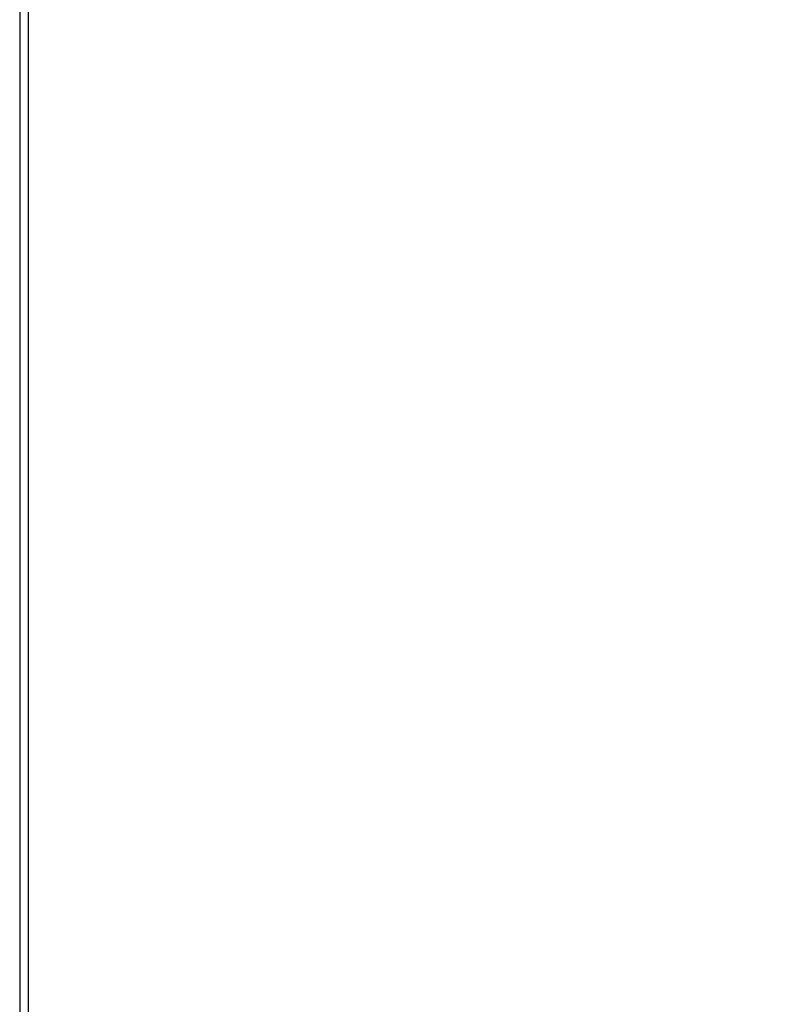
# Model space of a CAD drawing. Header units: millimetres. Extents: x 1471 to 17407, y 627 to 16320.
# Tile 31 of 74: x 2658 to 3348, y 9889 to 10788. Entities that reach past the tile are written whole.
import ezdxf

# ---------------------------------------------------------------- set-up
doc = ezdxf.new("R2010")
doc.units = ezdxf.units.MM
doc.header["$LTSCALE"] = 2
doc.layers.add('COMPONENT_GEOMETRY', color=7, linetype='Continuous')
doc.styles.add('SLDTEXTSTYLE0', font='TXT', dxfattribs={"width": 0.75})
doc.dimstyles.new('SLDDIMSTYLE1', dxfattribs={"dimtxt": 100, "dimasz": 6.604, "dimexe": 0, "dimexo": 0.0625, "dimgap": 25, "dimtad": 0, "dimtih": 1, "dimtoh": 1, "dimdec": 0, "dimrnd": 1e-09, "dimzin": 12, "dimdsep": 46, "dimtxsty": 'SLDTEXTSTYLE0', "dimsah": 1, "dimcen": 0.09, "dimadec": 0, "dimazin": 3, "dimtfac": 1, "dimtdec": 0, "dimtofl": 0, "dimtmove": 0, "dimatfit": 3, "dimfxl": 1, "dimfrac": 2, "dimtolj": 1, "dimtzin": 12, "dimarcsym": 0})

# ---------------------------------------------------------------- blocks, each defined once
blk = doc.blocks.new('_D_1')
at = {"layer": 'COMPONENT_GEOMETRY', "color": 7}
for p, q in [((8879.1, 12946.13), (8879.1, 8407.68)), ((2657.77, 9298.99), (2657.77, 8407.68)), ((5531.42, 8558.06), (5500.95, 8558.06)), ((5500.95, 8558.06), (5500.95, 8399.31)), ((6005.45, 8558.06), (6035.92, 8558.06)), ((6035.92, 8558.06), (6035.92, 8399.31)), ((2657.77, 8414.03), (5450.27, 8414.03)), ((8879.1, 8414.03), (6086.6, 8414.03)), ((5500.95, 8399.31), (5531.42, 8399.31)), ((6035.92, 8399.31), (6005.45, 8399.31))]:
    blk.add_line(p, q, dxfattribs=at)
for points in [[(2657.77, 8414.03), (2664.37, 8413.02), (2664.37, 8415.05)], [(8879.1, 8414.03), (8872.5, 8415.05), (8872.5, 8413.02)]]:
    blk.add_solid(points, dxfattribs=at)
at = {"layer": 'COMPONENT_GEOMETRY', "color": 7, "char_height": 100, "attachment_point": 1, "style": 'SLDTEXTSTYLE0'}
for s, insert in [('10\'2.47"', (5531.42, 8528.22)), ('3111', (5620.66, 8378.6))]:
    blk.add_mtext(s, dxfattribs=dict(at, insert=insert))

msp = doc.modelspace()

# ---------------------------------------------------------------- linework, layer by layer
at = {"color": 7, "linetype": 'Continuous', "lineweight": 25}
for p, q in [((2657.77, 11101.07), (2657.77, 9306.73)), ((2665.77, 9307.9), (2665.77, 11099.9))]:
    msp.add_line(p, q, dxfattribs=at)

# ---------------------------------------------------------------- dimensions: what is measured, and where the dimension line sits
at = {"layer": 'COMPONENT_GEOMETRY', "color": 7}
dim = msp.add_linear_dim(base=(2657.77, 8414.03), p1=(8879.1, 12948.67), p2=(2657.77, 9301.53), dimstyle='SLDDIMSTYLE1', dxfattribs=at)
dim.commit()
dim.dimension.update_dxf_attribs({"geometry": '_D_1', "text_midpoint": (5768.44, 8414.03), "dimtype": 160})

doc.saveas('drawing.dxf')
